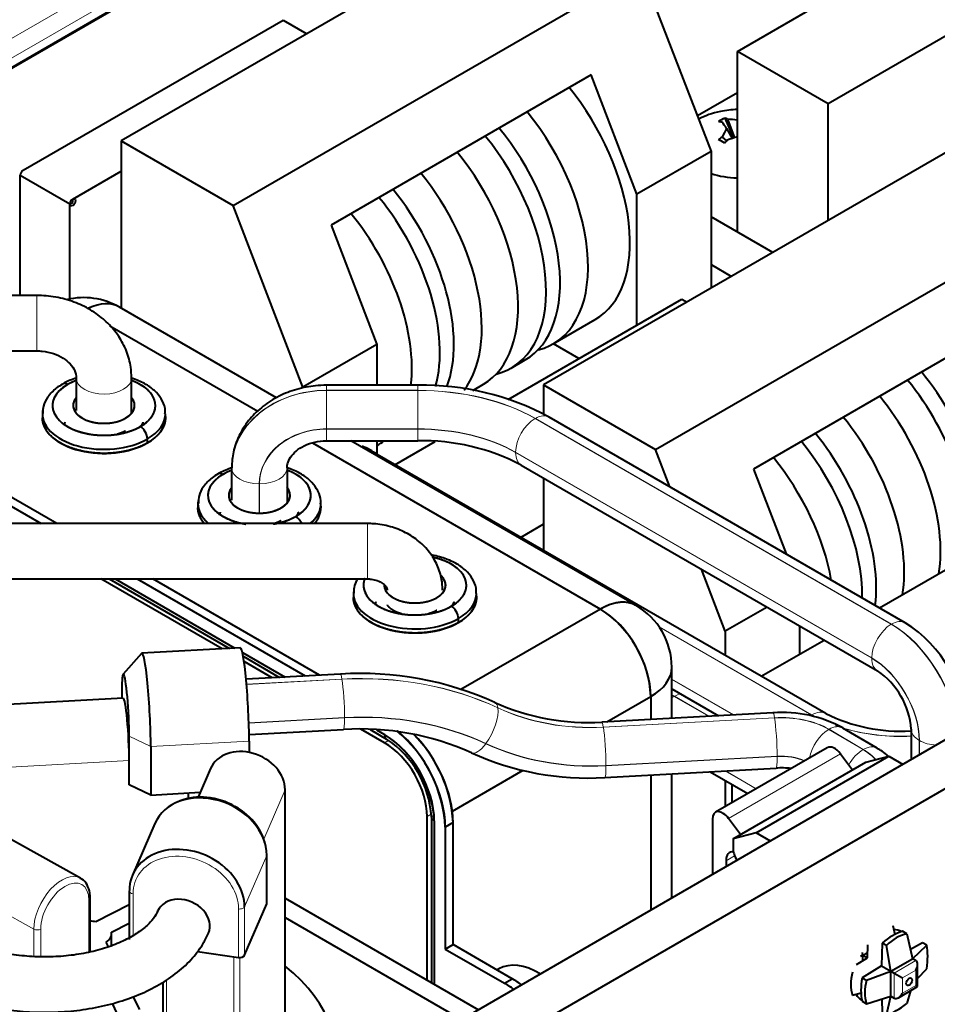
# Model space of a CAD drawing. Header units: millimetres. Extents: x 1 to 594, y -2 to 419.
# Tile 20 of 34: x 390 to 422, y 167 to 202. Entities that reach past the tile are written whole.
import ezdxf

# ---------------------------------------------------------------- set-up
doc = ezdxf.new("R2010")
doc.units = ezdxf.units.MM
for name, color, linetype in [('CABLAGGIO_2', 7, 'Continuous'), ('CB000604', 7, 'Continuous'), ('CN000588', 7, 'Continuous'), ('Default', 7, 'Continuous'), ('FS000018', 7, 'Continuous'), ('LITEMOD_INGOMBRO', 7, 'Continuous'), ('ME001043.02_REV.', 7, 'Continuous'), ('ME001044.02_REV.', 7, 'Continuous'), ('TO000152.00', 7, 'Continuous'), ('VI000057', 7, 'Continuous'), ('VI000358', 7, 'Continuous')]:
    doc.layers.add(name, color=color, linetype=linetype)

# ---------------------------------------------------------------- blocks, each defined once
blk = doc.blocks.new('SE1')
at = {"layer": 'CABLAGGIO_2', "color": 7, "linetype": 'Continuous', "lineweight": 13}
for p, q in [((411.669, 213.857), (380.476, 195.852)), ((380.476, 195.154), (411.669, 213.16))]:
    blk.add_line(p, q, dxfattribs=at)
at = {"layer": 'CABLAGGIO_2', "color": 7, "linetype": 'Continuous', "lineweight": 40}
blk.add_line((380.476, 194.825), (411.669, 212.83), dxfattribs=at)
at = {"layer": 'CB000604', "color": 7, "linetype": 'Continuous', "lineweight": 40}
for p, q in [((397.337, 179.332), (393.852, 179.142)), ((393.84, 179.135), (393.185, 178.4)), ((400.882, 178.406), (397.54, 178.224)), ((393.138, 177.811), (393.138, 177.544)), ((393.193, 177.547), (388.315, 177.281)), ((416.199, 177.037), (410.138, 176.707)), ((397.647, 176.261), (400.989, 176.444)), ((419.892, 175.78), (418.677, 176.496)), ((393.401, 175.345), (393.401, 176.202)), ((397.649, 176.028), (397.649, 175.633)), ((394.164, 175.838), (394.164, 174.123)), ((393.401, 174.487), (393.401, 175.345)), ((410.246, 174.744), (416.307, 175.075)), ((394.164, 174.123), (393.401, 174.487)), ((394.164, 174.123), (395.918, 174.219)), ((395.492, 174.195), (395.492, 174.003))]:
    blk.add_line(p, q, dxfattribs=at)
at = {"layer": 'CB000604', "color": 7, "linetype": 'Continuous', "lineweight": 13}
for p, q in [((400.935, 178.229), (397.556, 178.045)), ((397.557, 178.037), (400.936, 178.221)), ((400.935, 178.229), (400.936, 178.221)), ((406.459, 177.215), (406.46, 177.207)), ((401.028, 176.867), (397.637, 176.682)), ((397.637, 176.671), (401.028, 176.856)), ((416.252, 176.86), (410.191, 176.53)), ((410.193, 176.522), (416.254, 176.852)), ((410.191, 176.53), (410.193, 176.522)), ((418.173, 176.447), (419.388, 175.73)), ((419.398, 175.736), (418.183, 176.452)), ((394.164, 175.838), (393.401, 176.202)), ((397.649, 176.028), (394.164, 175.838)), ((393.401, 175.345), (388.523, 175.079)), ((416.345, 175.499), (410.284, 175.168)), ((410.284, 175.156), (416.345, 175.487)), ((416.345, 175.487), (416.345, 175.499))]:
    blk.add_line(p, q, dxfattribs=at)
at = {"layer": 'CB000604', "color": 7, "linetype": 'Continuous', "lineweight": 40}
for centre, radius, start, end in [((401.59, 166.915), 11.513, 65.5773, 93.5283), ((409.634, 184.67), 7.979, 245.6993, 273.6217), ((416.52, 172.565), 4.484, 61.2497, 94.1016), ((401.59, 166.905), 9.557, 65.6969, 93.6031), ((409.638, 184.682), 9.956, 245.5909, 273.5008), ((416.511, 172.512), 2.571, 82.7591, 94.5633)]:
    blk.add_arc(centre, radius, start, end, dxfattribs=at)
for centre, major_axis, end_param in [((393.967, 177.045), (0.114, -2.097), 3.218705), ((397.451, 177.235), (0.114, -2.097), 3.141593), ((393.27, 177.007), (0.076, -1.398), 4.094813), ((393.27, 176.149), (0.076, -1.398), 3.141593)]:
    blk.add_ellipse(centre, major_axis=major_axis, ratio=0.076809, start_param=0.95322, end_param=end_param, dxfattribs=at)
at = {"layer": 'CB000604', "color": 7, "linetype": 'Continuous', "lineweight": 13}
for centre, major_axis, ratio, start_param, end_param in [((400.935, 177.435), (0.053, -0.972), 0.076809, 2.524016, 3.1419), ((400.935, 169.77), (10.224, 1.673), 0.812876, 0.873333, 1.438536), ((400.936, 169.762), (10.224, 1.673), 0.812876, 0.873333, 1.438536), ((400.936, 177.427), (0.053, -0.972), 0.076809, 0.95322, 2.524016), ((405.941, 176.508), (-0.411, -0.882), 0.374085, 1.068576, 2.639372), ((405.94, 176.516), (-0.411, -0.882), 0.374085, 2.639372, 3.141215), ((410.191, 182.245), (-6.908, -1.131), 0.812876, 0.873333, 1.438536), ((410.193, 182.237), (-6.908, -1.131), 0.812876, 0.873333, 1.438536), ((400.936, 177.415), (-0.053, 0.972), 0.076809, 3.140449, 4.094813), ((401.028, 169.203), (9.264, 1.516), 0.812876, 0.873333, 1.438536), ((401.028, 169.203), (9.25, 1.514), 0.812876, 0.873333, 1.438536), ((416.252, 176.066), (0.053, -0.972), 0.076809, 2.524016, 3.141593), ((416.477, 175.488), (2.387, 0), 0.57735, 0.774889, 1.665007), ((416.477, 175.488), (-2.373, 0), 0.57735, 3.916482, 4.806599), ((416.254, 176.058), (0.053, -0.972), 0.076809, 0.95322, 2.524016), ((410.191, 175.735), (0.053, -0.972), 0.076809, 2.524016, 3.140526), ((410.193, 175.727), (0.053, -0.972), 0.076809, 0.95322, 2.524016), ((418.173, 175.652), (-0.494, -0.838), 0.583386, 3.932301, 5.292484), ((418.183, 175.658), (-0.494, -0.838), 0.583386, 3.141593, 3.932301), ((405.934, 176.498), (0.411, 0.882), 0.374085, 3.142779, 4.210168), ((410.284, 181.678), (-7.882, -1.29), 0.812876, 0.873333, 1.438536), ((410.284, 181.678), (-7.868, -1.288), 0.812876, 0.873333, 1.438536), ((419.388, 174.936), (-0.494, -0.838), 0.583386, 3.932301, 4.751247), ((417.692, 174.772), (-2.373, 0), 0.57735, 3.596905, 3.916482), ((419.398, 174.941), (-0.494, -0.838), 0.583386, 3.141832, 3.932301), ((417.692, 174.772), (-2.387, 0), 0.57735, 3.596732, 3.916482), ((416.254, 176.046), (-0.053, 0.972), 0.076809, 3.141593, 4.094813), ((416.477, 174.694), (1.4, 0), 0.57735, 0.920434, 1.665007), ((416.477, 174.682), (-1.4, 0), 0.57735, 4.072126, 4.806599), ((410.193, 175.716), (-0.053, 0.972), 0.076809, 3.141728, 4.094813)]:
    blk.add_ellipse(centre, major_axis=major_axis, ratio=ratio, start_param=start_param, end_param=end_param, dxfattribs=at)
at = {"layer": 'CB000604', "color": 7, "linetype": 'Continuous', "lineweight": 40}
blk.add_open_spline([(420.287, 175.502), (420.215, 175.562), (420.087, 175.659), (419.956, 175.741), (419.892, 175.78)], degree=3, knots=[0.7903507, 0.7903507, 0.7903507, 0.7903507, 0.9131501, 1, 1, 1, 1], dxfattribs=at)
at = {"layer": 'CN000588', "color": 7, "linetype": 'Continuous', "lineweight": 40}
for p, q in [((393.406, 170.234), (392.218, 169.638)), ((392.769, 169.272), (393.406, 169.591)), ((392.777, 168.788), (392.777, 169.21)), ((392.67, 168.755), (392.588, 168.919)), ((393.776, 166.527), (393.546, 166.99)), ((392.795, 166.744), (392.969, 166.394))]:
    blk.add_line(p, q, dxfattribs=at)
for centre, major_axis, start_param, end_param in [((392.007, 169.21), (0.77, 0), 1.292516, 1.552698), ((392.007, 169.21), (-0.77, 0), 2.42698, 3.280246), ((390.819, 164.752), (-9.94, 0), 2.920515, 3.758045)]:
    blk.add_ellipse(centre, major_axis=major_axis, ratio=0.57735, start_param=start_param, end_param=end_param, dxfattribs=at)
at = {"layer": 'FS000018', "color": 7, "linetype": 'Continuous', "lineweight": 40}
for p, q in [((418.122, 175.797), (414.162, 173.511)), ((415.602, 172.785), (420.305, 175.5)), ((418.589, 175.582), (419.014, 175.012)), ((419.488, 175.286), (420.305, 175.5)), ((420.305, 175.5), (420.809, 175.209)), ((414.786, 172.571), (419.488, 175.286)), ((414.053, 173.271), (414.053, 171.309)), ((415.054, 172.726), (414.629, 173.296)), ((415.602, 172.785), (414.786, 172.571)), ((414.786, 172.571), (414.786, 172.257)), ((416.106, 172.494), (415.602, 172.785)), ((414.538, 171.799), (414.538, 171.589)), ((420.441, 169.5), (420.514, 169.188)), ((420.936, 169.214), (420.788, 169.299)), ((420.936, 169.214), (421.144, 168.329)), ((419.55, 168.363), (419.563, 168.82)), ((420.069, 168.884), (420.045, 168.077)), ((420.216, 168.799), (420.069, 168.884)), ((420.376, 167.886), (420.216, 168.799)), ((421.499, 168.889), (421.067, 168.657)), ((421.144, 168.329), (421.646, 168.804)), ((421.646, 168.804), (421.499, 168.889)), ((419.161, 168.122), (419.55, 168.363)), ((419.297, 168.424), (419.386, 168.457)), ((419.332, 168.488), (419.386, 168.457)), ((419.386, 168.457), (419.37, 168.551)), ((419.386, 168.457), (419.555, 168.555)), ((419.386, 168.457), (419.55, 168.363)), ((419.386, 168.262), (419.386, 168.457)), ((420.045, 168.077), (419.358, 167.653)), ((420.045, 168.077), (420.376, 167.886)), ((420.376, 167.886), (421.144, 168.329)), ((421.257, 168.263), (421.144, 168.329)), ((421.319, 167.341), (421.319, 168.127)), ((419.358, 167.653), (419.506, 167.568)), ((419.506, 167.568), (420.376, 167.886)), ((420.376, 167.886), (420.49, 167.82)), ((420.376, 167), (420.376, 167.886)), ((420.49, 167.82), (420.787, 167.648)), ((421.319, 167.628), (421.646, 167.973)), ((420.639, 166.949), (421.319, 167.341)), ((421.257, 167.377), (421.319, 167.341)), ((419.317, 167.115), (419.011, 167.023)), ((419.506, 166.737), (420.376, 167)), ((420.216, 166.327), (420.376, 167)), ((420.376, 167), (420.49, 166.934)), ((421.071, 167.198), (420.936, 166.742)), ((419.358, 166.822), (419.506, 166.737)), ((420.054, 166.902), (420.069, 166.412))]:
    blk.add_line(p, q, dxfattribs=at)
at = {"layer": 'FS000018', "color": 7, "linetype": 'Continuous', "lineweight": 13}
for p, q in [((418.589, 175.582), (414.629, 173.296)), ((414.538, 171.799), (414.842, 171.975)), ((421.257, 168.263), (420.49, 167.82)), ((420.49, 167.82), (420.49, 166.934)), ((420.787, 167.648), (421.257, 167.92)), ((420.787, 167.648), (420.787, 167.105)), ((421.257, 167.377), (421.257, 167.92)), ((420.787, 167.105), (421.257, 167.377))]:
    blk.add_line(p, q, dxfattribs=at)
at = {"layer": 'FS000018', "color": 7, "linetype": 'Continuous', "lineweight": 40}
for centre, major_axis, ratio, start_param, end_param in [((418.384, 175.343), (0.262, -0.455), 0.57735, 1.771755, 3.141593), ((414.424, 173.056), (0.263, -0.455), 0.57735, 1.771755, 3.926991), ((415.231, 171.999), (-0.315, 0.546), 0.57735, 0.784392, 1.5852), ((414.984, 171.542), (0.315, -0.546), 0.57735, 2.780115, 3.926991), ((420.428, 167.397), (1.069, 1.851), 0.57735, 0.545122, 1.025674), ((420.969, 167.084), (0.472, 2.137), 0.697902, 0.327863, 0.808415), ((420.572, 167.314), (0.72, 2.045), 0.410754, 5.180769, 5.661321), ((421.109, 168.006), (-0.148, -0.257), 0.57735, 1.570796, 3.141593), ((420.872, 168.059), (-1.615, -1.477), 0.697902, 5.47477, 5.955323), ((420.826, 168.085), (-1.069, -1.851), 0.57735, 5.257511, 5.738063), ((421.367, 167.773), (-1.615, -1.477), 0.697902, 5.47477, 5.955323), ((420.639, 167.191), (-0.148, -0.257), 0.57735, 0, 1.570796), ((420.969, 168.002), (-1.411, -1.646), 0.410754, 0.621864, 1.102416)]:
    blk.add_ellipse(centre, major_axis=major_axis, ratio=ratio, start_param=start_param, end_param=end_param, dxfattribs=at)
blk.add_ellipse((421.022, 167.513), major_axis=(-0.076, -0.131), ratio=0.57735, dxfattribs=at)
at = {"layer": 'LITEMOD_INGOMBRO', "color": 7, "linetype": 'Continuous', "lineweight": 40}
for p, q in [((407.573, 205.621), (393.118, 197.278)), ((414.939, 200.448), (421.275, 204.106)), ((397.078, 194.991), (411.533, 203.335)), ((411.533, 203.335), (414.007, 196.905)), ((389.643, 196.237), (398.859, 201.556)), ((398.859, 201.556), (399.695, 201.074)), ((398.859, 201.556), (399.695, 201.074)), ((422.753, 201.244), (418.156, 198.59)), ((418.156, 198.59), (414.939, 200.448)), ((414.939, 194.048), (414.939, 200.448)), ((409.757, 199.616), (400.55, 194.301)), ((411.383, 195.39), (409.757, 199.616)), ((414.939, 198.978), (413.524, 198.161)), ((418.156, 194.456), (418.156, 198.59)), ((393.118, 197.278), (397.078, 194.991)), ((393.118, 197.278), (393.118, 191.357)), ((422.533, 196.982), (408.077, 188.639)), ((414.007, 196.905), (411.383, 195.39)), ((414.007, 196.905), (414.007, 192.062)), ((389.54, 196.063), (391.302, 195.046)), ((389.54, 191.806), (389.54, 196.063)), ((389.54, 196.063), (389.54, 196.063)), ((391.401, 195.217), (393.118, 196.209)), ((391.401, 195.217), (391.401, 195.217)), ((391.401, 195.103), (391.401, 195.217)), ((411.383, 190.762), (411.383, 195.39)), ((391.302, 195.046), (391.401, 195.103)), ((391.302, 191.681), (391.302, 195.046)), ((399.552, 188.561), (397.078, 194.991)), ((412.037, 186.352), (426.492, 194.696)), ((416.193, 193.324), (414.007, 194.586)), ((400.55, 194.301), (402.176, 190.076)), ((414.007, 192.9), (414.733, 192.481)), ((406.825, 188.13), (412.973, 191.679)), ((412.973, 191.679), (413.158, 191.572)), ((408.419, 190.095), (409.904, 190.952)), ((424.717, 190.977), (415.509, 185.662)), ((402.176, 190.076), (399.552, 188.561)), ((402.176, 190.076), (402.176, 188.63)), ((409.329, 189.576), (408.424, 190.098)), ((406.933, 189.238), (407.429, 189.523)), ((405.565, 188.448), (405.943, 188.666)), ((408.077, 188.639), (412.037, 186.352)), ((408.077, 188.639), (408.077, 187.607)), ((402.176, 186.664), (402.176, 186.184)), ((402.176, 186.491), (402.181, 186.494)), ((402.814, 185.816), (404.237, 186.637)), ((412.543, 185.037), (412.037, 186.352)), ((415.509, 185.662), (416.665, 182.657)), ((408.077, 185.345), (408.077, 182.777)), ((419.976, 180.746), (427.621, 185.159)), ((408.077, 183.71), (407.269, 183.244)), ((414.511, 179.922), (413.666, 182.119)), ((415.991, 180.776), (414.511, 179.922)), ((414.511, 179.922), (414.511, 179.062)), ((417.135, 180.116), (417.135, 179.106)), ((415.785, 178.327), (418.01, 179.611)), ((414.511, 174.639), (414.511, 173.713)), ((414.75, 173.851), (414.75, 174.501))]:
    blk.add_line(p, q, dxfattribs=at)
for centre, major_axis, ratio, start_param, end_param in [((406.929, 196.105), (-2.974, 5.153), 0.577277, 3.141593, 4.989329), ((405.444, 195.248), (-2.974, 5.153), 0.577277, 2.974405, 4.989329), ((404.454, 194.676), (-2.974, 5.153), 0.577277, 3.141593, 4.994326), ((403.959, 194.391), (-2.974, 5.153), 0.577277, 2.974405, 4.989329), ((402.969, 193.819), (-2.974, 5.153), 0.577277, 3.141593, 4.989329), ((389.639, 196.121), (0.07, 0.121), 0.577424, 0.750909, 2.357059), ((401.682, 193.076), (-2.974, 5.153), 0.577277, 3.374623, 4.989329), ((400.692, 192.505), (-2.974, 5.153), 0.577277, 3.581123, 4.989329), ((400.197, 192.219), (-2.974, 5.153), 0.577277, 3.656349, 4.989329), ((399.207, 191.648), (-2.974, 5.153), 0.577277, 3.801654, 4.989329), ((419.413, 186.038), (-2.974, 5.153), 0.577277, 3.75521, 4.989329), ((418.918, 185.752), (-2.974, 5.153), 0.577277, 3.75521, 4.989329), ((417.928, 185.18), (-2.974, 5.153), 0.577277, 3.75521, 4.991941), ((416.641, 184.437), (-2.974, 5.153), 0.577277, 3.75521, 4.989329), ((415.651, 183.866), (-2.974, 5.153), 0.577277, 3.798493, 4.989329), ((399.207, 191.648), (-2.974, 5.153), 0.577277, 3.141593, 3.229077), ((415.156, 183.58), (-2.974, 5.153), 0.577277, 3.916495, 4.989329), ((414.166, 183.009), (-2.974, 5.153), 0.577277, 4.153722, 4.989329)]:
    blk.add_ellipse(centre, major_axis=major_axis, ratio=ratio, start_param=start_param, end_param=end_param, dxfattribs=at)
blk.add_ellipse((391.401, 195.103), major_axis=(0.07, 0.121), ratio=0.577424, dxfattribs=at)
at = {"layer": 'ME001043.02_REV.', "color": 7, "linetype": 'Continuous', "lineweight": 40}
for p, q in [((571.557, 262.244), (372.629, 147.392)), ((573.042, 261.386), (374.114, 146.535)), ((406.484, 209.8), (386.536, 198.283))]:
    blk.add_line(p, q, dxfattribs=at)
for start_param, end_param in [(3.11814, 3.465797), (5.958981, 6.283185), (0, 0.023452)]:
    blk.add_ellipse((420.032, 168.084), major_axis=(-0.7, -1.212), ratio=0.57735, start_param=start_param, end_param=end_param, dxfattribs=at)
at = {"layer": 'ME001044.02_REV.', "color": 7, "linetype": 'Continuous', "lineweight": 40}
for p, q in [((398.929, 170.472), (405.766, 166.524)), ((398.929, 169.786), (405.172, 166.181))]:
    blk.add_line(p, q, dxfattribs=at)
at = {"layer": 'TO000152.00', "color": 7, "linetype": 'Continuous', "lineweight": 40}
for p, q in [((390.126, 191.806), (387.933, 191.806)), ((398.618, 188.182), (393.058, 191.392)), ((392.718, 190.734), (397.962, 187.707)), ((392.718, 190.734), (397.962, 187.707)), ((387.933, 189.846), (390.126, 189.846)), ((391.526, 188.883), (391.526, 187.737)), ((393.486, 187.647), (393.486, 188.883)), ((403.621, 188.63), (400.393, 188.63)), ((390.328, 187.619), (390.328, 187.474)), ((394.684, 187.474), (394.684, 187.619)), ((384.152, 187.275), (390.286, 183.733)), ((384.152, 187.275), (390.286, 183.733)), ((390.84, 183.733), (384.429, 187.434)), ((390.84, 183.733), (384.429, 187.434)), ((420.884, 180.221), (408.27, 187.504)), ((394.047, 186.585), (394.047, 186.73)), ((394.047, 186.585), (394.047, 186.73)), ((399.888, 186.595), (410.089, 180.706)), ((399.888, 186.595), (410.089, 180.706)), ((400.393, 186.664), (403.621, 186.664)), ((411.351, 180.831), (401.247, 186.664)), ((418.067, 177.009), (402.184, 186.18)), ((407.287, 185.801), (419.901, 178.519)), ((397.033, 185.7), (397.033, 185.708)), ((397.033, 184.558), (397.033, 185.7)), ((398.993, 185.7), (398.993, 184.467)), ((395.835, 184.44), (395.835, 184.295)), ((400.191, 184.295), (400.191, 184.44)), ((401.84, 183.733), (384.222, 183.733)), ((384.222, 181.773), (401.84, 181.773)), ((396.689, 179.296), (392.399, 181.773)), ((392.693, 181.773), (396.958, 179.311)), ((392.902, 181.773), (397.148, 179.321)), ((392.902, 181.773), (397.148, 179.321)), ((393.681, 181.773), (399.631, 178.338)), ((393.681, 181.773), (399.631, 178.338)), ((400.136, 178.366), (394.234, 181.773)), ((400.136, 178.366), (394.234, 181.773)), ((401.342, 181.261), (401.342, 181.116)), ((405.698, 181.116), (405.698, 181.261)), ((410.089, 180.706), (405.15, 177.854)), ((410.089, 180.706), (405.15, 177.854)), ((405.06, 180.227), (405.06, 180.372)), ((405.06, 180.227), (405.06, 180.372)), ((397.408, 179.171), (398.919, 178.299)), ((397.408, 179.171), (398.919, 178.299)), ((397.436, 179.035), (398.728, 178.289)), ((398.459, 178.274), (397.467, 178.847)), ((412.614, 176.842), (412.614, 178.644)), ((412.614, 177.888), (414.269, 176.932)), ((410.321, 176.717), (411.874, 177.613)), ((410.321, 176.717), (411.874, 177.613)), ((411.874, 177.613), (411.874, 176.801)), ((411.874, 177.613), (411.874, 176.801)), ((402.445, 175.973), (401.61, 176.455)), ((401.931, 176.44), (402.518, 176.101)), ((402.158, 176.429), (402.445, 176.263)), ((402.158, 176.429), (402.445, 176.263)), ((421.092, 176.455), (421.092, 175.373)), ((396.28, 175.059), (395.843, 174.046)), ((404.845, 173.555), (407.351, 175.002)), ((404.845, 173.555), (407.351, 175.002)), ((411.874, 174.833), (411.874, 170.051)), ((411.874, 174.833), (411.874, 170.051)), ((412.614, 170.478), (412.614, 174.873)), ((413.977, 174.948), (415.314, 174.176)), ((398.929, 165.073), (398.929, 174.332)), ((403.954, 167.571), (403.954, 173.36)), ((404.101, 173.36), (404.101, 167.486)), ((391.677, 171.18), (388.278, 173.075)), ((394.308, 173.114), (393.521, 171.292)), ((404.205, 173.215), (404.205, 167.426)), ((404.205, 173.215), (404.205, 167.426)), ((404.871, 173.149), (404.595, 172.99)), ((404.871, 173.149), (404.595, 172.99)), ((404.595, 172.99), (404.595, 168.671)), ((404.595, 172.99), (404.595, 168.671)), ((404.871, 168.83), (404.871, 173.149)), ((404.871, 168.83), (404.871, 173.149)), ((398.279, 170.298), (398.279, 172.012)), ((392.021, 168.573), (392.021, 170.465)), ((393.406, 170.728), (393.406, 169.013)), ((397.486, 168.451), (398.273, 170.273)), ((404.595, 168.671), (404.871, 168.83)), ((404.595, 168.671), (404.871, 168.83)), ((406.965, 167.622), (404.871, 168.83)), ((406.965, 167.622), (404.871, 168.83)), ((395.815, 168.588), (397.274, 168.378)), ((404.595, 168.671), (406.688, 167.462)), ((404.595, 168.671), (406.688, 167.462)), ((394.593, 167.5), (394.593, 162.213)), ((406.688, 167.462), (406.965, 167.622)), ((406.688, 167.462), (406.965, 167.622))]:
    blk.add_line(p, q, dxfattribs=at)
at = {"layer": 'TO000152.00', "color": 7, "linetype": 'Continuous', "lineweight": 13}
for p, q in [((390.126, 191.806), (390.126, 189.846)), ((400.393, 188.63), (400.393, 188.451)), ((403.621, 188.63), (403.621, 188.451)), ((400.393, 188.451), (400.393, 188.443)), ((403.621, 188.451), (400.393, 188.451)), ((400.393, 188.443), (403.621, 188.443)), ((400.393, 188.443), (400.393, 187.087)), ((403.621, 188.443), (403.621, 187.087)), ((407.774, 187.45), (420.387, 180.167)), ((420.397, 180.173), (407.784, 187.456)), ((403.621, 187.087), (400.393, 187.087)), ((400.393, 187.075), (403.621, 187.075)), ((400.393, 186.664), (400.393, 187.075)), ((403.621, 187.075), (403.621, 187.087)), ((403.621, 186.664), (403.621, 187.075)), ((407.086, 186.247), (407.086, 186.258)), ((419.699, 178.976), (407.086, 186.258)), ((407.086, 186.247), (419.699, 178.964)), ((398.006, 185.138), (398.006, 184.103)), ((398.02, 184.103), (398.02, 185.138)), ((401.84, 183.733), (401.84, 181.773)), ((417.58, 176.961), (412.157, 180.092)), ((412.17, 180.073), (417.57, 176.955)), ((420.387, 180.167), (420.397, 180.173)), ((414.808, 176.961), (412.614, 178.228)), ((412.614, 178.217), (414.79, 176.961)), ((412.71, 177.62), (412.7, 177.614)), ((412.7, 177.614), (413.915, 176.913)), ((413.933, 176.914), (412.71, 177.62)), ((402.445, 175.973), (402.588, 176.056)), ((421.377, 176.058), (421.377, 175.537)), ((421.387, 175.543), (421.387, 176.052)), ((414.498, 174.976), (415.599, 174.341)), ((415.609, 174.346), (414.516, 174.977)), ((398.924, 174.308), (398.169, 172.559)), ((398.924, 165.049), (398.924, 174.308)), ((404.099, 173.444), (403.954, 173.36)), ((398.273, 171.988), (397.486, 170.166)), ((398.273, 170.273), (398.273, 171.988)), ((390.022, 169.375), (386.623, 171.27)), ((393.539, 170.63), (393.539, 169.153)), ((391.972, 168.563), (391.972, 170.395)), ((397.274, 168.378), (397.274, 170.092)), ((397.486, 170.166), (397.486, 168.451)), ((390.022, 168.404), (390.022, 169.375)), ((390.27, 169.378), (390.27, 168.401)), ((397.103, 162.033), (397.103, 168.402)), ((397.315, 168.375), (397.315, 161.91)), ((394.726, 167.59), (394.726, 162.29))]:
    blk.add_line(p, q, dxfattribs=at)
at = {"layer": 'TO000152.00', "color": 7, "linetype": 'Continuous', "lineweight": 40}
for centre, radius, start, end in [((391.796, 189.205), 2.525, 60, 103.7704), ((403.785, 179.146), 9.485, 61.7817, 90.9928), ((400.401, 183.608), 3.129, 55.2764, 66.348), ((403.782, 179.127), 7.538, 62.2911, 91.2245), ((407.953, 177.411), 3.927, 2.958, 57.042), ((410.089, 178.644), 2.525, 0, 60), ((418.377, 176.263), 4.685, 2.3487, 57.6513), ((418.357, 176.252), 2.743, 4.2549, 55.7451), ((420.743, 182.409), 6.027, 243.6347, 273.13), ((399.861, 172.739), 4.74, 3.0283, 50.4116), ((400.352, 173.023), 3.858, 2.8537, 57.1463), ((400.579, 173.154), 3.528, 3.3483, 56.6517), ((400.138, 172.899), 4.74, 3.0283, 45.4342)]:
    blk.add_arc(centre, radius, start, end, dxfattribs=at)
for centre, major_axis, ratio, start_param, end_param in [((391.796, 189.205), (-1.262, -2.187), 0.57735, 3.141593, 3.834716), ((391.796, 189.205), (-1.262, -2.187), 0.57735, 3.141593, 3.834716), ((392.506, 187.91), (1.822, 0), 0.57735, 2.356194, 5.497787), ((391.218, 188.363), (0.178, -0.308), 0.57735, 2.356194, 3.141789), ((391.218, 188.363), (0.178, -0.308), 0.57735, 2.356194, 3.138271), ((392.506, 187.91), (-1.822, 0), 0.57735, -1.003047, -0.785398), ((392.506, 188.883), (0.98, 0), 0.57735, 3.141593, 3.16511), ((392.506, 187.91), (-1.822, 0), 0.57735, 2.356194, 4.144636), ((392.506, 187.91), (1.089, 0), 0.57735, 2.690302, 5.497787), ((392.506, 187.91), (-1.089, 0), 0.57735, 2.356194, 3.592871), ((392.506, 187.619), (2.178, 0), 0.57735, 3.051852, 5.497787), ((392.506, 187.619), (2.178, 0), 0.57735, 3.051852, 5.497787), ((392.506, 187.619), (-2.178, 0), 0.57735, 2.356194, 3.141593), ((392.506, 187.619), (-2.178, 0), 0.57735, 2.356194, 3.13798), ((392.506, 187.474), (2.178, 0), 0.57735, 3.118176, 5.497787), ((393.795, 186.875), (0.178, -0.308), 0.57735, 0.785398, 2.356194), ((393.795, 186.875), (0.178, -0.308), 0.57735, 0.785398, 2.356194), ((392.506, 187.474), (-2.178, 0), 0.57735, 2.356194, 3.141593), ((398.013, 184.731), (1.822, 0), 0.57735, 2.356194, 4.388557), ((396.724, 185.184), (0.178, -0.308), 0.57735, 2.356194, 3.138271), ((396.724, 185.184), (0.178, -0.308), 0.57735, 2.356194, 3.141789), ((398.013, 184.731), (-1.822, 0), 0.57735, -1.003049, -0.785398), ((398.013, 184.731), (-1.822, 0), 0.57735, 2.356194, 4.144634), ((398.013, 184.731), (1.089, 0), 0.57735, 2.690296, 5.497787), ((398.013, 184.731), (-1.089, 0), 0.57735, 2.356194, 3.592865), ((398.013, 184.44), (2.178, 0), 0.57735, 3.051852, 3.73882), ((398.013, 184.44), (2.178, 0), 0.57735, 3.051852, 3.73882), ((398.013, 184.44), (-2.178, 0), 0.57735, 2.544365, 3.141593), ((398.013, 184.44), (-2.178, 0), 0.57735, 2.544365, 3.13798), ((398.013, 184.295), (2.178, 0), 0.57735, 3.118176, 3.604896), ((398.013, 184.295), (-2.178, 0), 0.57735, 2.678289, 3.141593), ((398.013, 184.731), (1.822, 0), 0.57735, 5.036221, 5.497787), ((399.302, 183.696), (0.178, -0.308), 0.57735, 1.362828, 2.356194), ((399.302, 183.696), (0.178, -0.308), 0.57735, 1.362828, 2.356194), ((403.52, 181.551), (-1.822, 0), 0.57735, 2.356194, 4.364764), ((403.52, 181.551), (1.822, 0), 0.57735, 2.929213, 5.497787), ((403.52, 181.551), (-1.089, 0), 0.57735, 2.356194, 3.697294), ((403.52, 181.261), (2.178, 0), 0.57735, 3.051852, 5.497787), ((403.52, 181.261), (2.178, 0), 0.57735, 3.051852, 5.497787), ((403.52, 181.551), (1.089, 0), 0.57735, 3.141593, 5.497787), ((403.52, 181.261), (-2.178, 0), 0.57735, 2.356194, 3.141593), ((403.52, 181.261), (-2.178, 0), 0.57735, 2.356194, 3.13798), ((403.52, 181.116), (2.178, 0), 0.57735, 3.118176, 5.497787), ((403.52, 181.116), (-2.178, 0), 0.57735, 2.356194, 3.141593), ((410.089, 178.644), (-1.262, -2.187), 0.57735, 3.141593, 3.926991), ((404.808, 180.517), (0.178, -0.308), 0.57735, 0.785398, 2.356194), ((404.808, 180.517), (0.178, -0.308), 0.57735, 0.785398, 2.356194), ((410.089, 178.644), (-1.262, 2.187), 0.57735, 3.926991, 5.497787), ((410.089, 178.644), (-2.525, 0), 0.57735, 2.356194, 3.141593), ((410.089, 178.644), (-2.525, 0), 0.57735, 2.356194, 3.141593), ((402.445, 174.231), (1.52, -2.633), 0.57735, 0.785398, 2.143615), ((402.445, 174.231), (-1.245, 2.156), 0.57735, 3.926991, 5.497787), ((402.696, 176.408), (0.178, 0.308), 0.57735, 2.356194, 3.137465), ((402.696, 176.408), (0.178, 0.308), 0.57735, 2.356194, 3.141593), ((402.721, 174.391), (1.52, -2.633), 0.57735, 0.785398, 1.993529), ((397.566, 174.504), (1.285, -0.555), 0.792243, 0.329646, 3.141593), ((402.445, 174.231), (1.067, -1.848), 0.57735, 0.785398, 2.356194), ((398.754, 174.332), (-0.175, 0), 0.57735, 2.897247, 3.141593), ((396.236, 172.281), (1.928, -0.833), 0.792243, 0.329646, 3.141593), ((396.266, 172.35), (1.881, -0.812), 0.792243, 0.548314, 2.593279), ((404.456, 173.36), (0.356, 0), 0.57735, 3.141593, 3.926991), ((404.456, 173.36), (0.356, 0), 0.57735, 3.148506, 3.926991), ((395.449, 170.459), (1.928, -0.833), 0.792243, 0.329646, 3.471239), ((398.104, 172.012), (-0.175, 0), 0.57735, 2.897247, 3.141593), ((393.581, 170.728), (0.175, 0), 0.57735, 2.897247, 3.141593), ((395.309, 169.621), (-0.9, 0.389), 0.792243, 3.140961, 6.282656), ((398.104, 170.298), (-0.175, 0), 0.57735, 2.897247, 3.141593), ((397.317, 168.476), (0.175, 0), 0.57735, 4.468043, 6.038839), ((406.688, 164.849), (-1.6, 2.772), 0.57735, -0.930635, -0.785398), ((406.965, 165.009), (-1.6, 2.772), 0.57735, -0.930635, -0.785398)]:
    blk.add_ellipse(centre, major_axis=major_axis, ratio=ratio, start_param=start_param, end_param=end_param, dxfattribs=at)
at = {"layer": 'TO000152.00', "color": 7, "linetype": 'Continuous', "lineweight": 13}
for centre, major_axis, ratio, start_param, end_param in [((392.506, 188.883), (0.98, 0), 0.57735, 3.16511, 6.283185), ((392.506, 188.883), (0.98, 0), 0.57735, 0, 0.000763), ((400.393, 185.708), (3.36, 0), 0.816497, 1.570796, 3.141593), ((400.393, 185.7), (-3.36, 0), 0.816497, 4.712389, 6.283185), ((403.621, 185.052), (5.887, 0), 0.57735, 0.785398, 1.570796), ((403.621, 185.052), (-5.873, 0), 0.57735, 3.926991, 4.712389), ((407.784, 186.661), (-0.487, -0.843), 0.57735, 3.141593, 3.926991), ((407.774, 186.656), (0.486, 0.843), 0.57735, 0.785398, 2.356194), ((400.393, 185.138), (2.387, 0), 0.816497, 1.570796, 3.141593), ((400.393, 185.138), (-2.373, 0), 0.816497, 4.712389, 6.283185), ((403.621, 184.258), (4.9, 0), 0.57735, 0.785398, 1.570796), ((403.621, 184.246), (4.9, 0), 0.57735, 0.785398, 1.570796), ((401.697, 185.337), (-0.487, -0.843), 0.577353, 3.141593, 3.458527), ((407.774, 186.644), (0.486, 0.843), 0.57735, 2.356194, 3.141593), ((398.006, 185.7), (-0.973, 0), 0.57735, 0, 1.570796), ((398.02, 185.7), (0.973, 0), 0.57735, 4.712389, 6.283185), ((420.397, 179.379), (-0.486, -0.843), 0.57735, 3.14137, 3.926991), ((420.387, 179.373), (0.487, 0.843), 0.57735, 0.785398, 2.356194), ((420.387, 177.424), (-1.68, 2.91), 0.57735, 4.026223, 5.497787), ((420.397, 177.43), (1.68, -2.91), 0.57735, 0.88463, 2.356194), ((419.699, 177.027), (1.194, -2.067), 0.57735, 0.785398, 2.356194), ((419.699, 177.027), (-1.186, 2.055), 0.57735, 3.926991, 5.497787), ((420.387, 179.362), (0.487, 0.843), 0.57735, 2.356194, 3.141403), ((412.71, 173.162), (2.73, -4.729), 0.577347, -3.926988, -3.901915), ((412.7, 173.156), (2.73, -4.729), 0.577347, -3.926988, -3.90448), ((412.7, 176.82), (-0.487, -0.843), 0.577353, 3.926993, 4.053627), ((412.71, 176.825), (-0.487, -0.843), 0.577353, 3.602109, 3.926993), ((417.58, 176.167), (-0.487, -0.843), 0.577353, 3.146391, 3.926993), ((420.743, 178.787), (4.473, 0), 0.57735, 3.926986, 3.974048), ((420.743, 178.787), (4.473, 0), 0.57735, 4.164368, 4.790567), ((420.743, 178.787), (-4.487, 0), 0.57735, 1.099448, 1.64873), ((422.065, 176.455), (0.973, 0), 0.57735, 3.148983, 3.926991), ((422.075, 176.45), (0.973, 0), 0.57735, 3.926991, 4.622665), ((395.407, 170.361), (1.767, -0.763), 0.792243, 0.329646, 3.471239), ((390.995, 169.957), (-0.682, -1.223), 0.567186, 3.142665, 5.489211), ((391.121, 169.887), (-0.597, -1.07), 0.567186, 2.347619, 5.489211), ((391.846, 170.465), (-0.175, 0), 0.57735, 2.373648, 3.141936), ((393.581, 170.728), (0.175, 0), 0.57735, 3.141593, 4.468043), ((397.317, 170.19), (-0.175, 0), 0.57735, 1.32645, 2.897247), ((390.144, 169.448), (0.175, 0), 0.57735, 3.944444, 5.51524)]:
    blk.add_ellipse(centre, major_axis=major_axis, ratio=ratio, start_param=start_param, end_param=end_param, dxfattribs=at)
at = {"layer": 'TO000152.00', "color": 7, "linetype": 'Continuous', "lineweight": 40}
for points, degree, knots in [([(393.486, 188.883), (393.481, 189.026), (393.466, 189.328), (393.324, 189.846), (393.048, 190.37), (392.659, 190.838), (392.172, 191.23), (391.6, 191.533), (390.974, 191.733), (390.455, 191.801), (390.19, 191.806), (390.126, 191.806)], 3, [0, 0, 0, 0, 0.082199, 0.205471, 0.328653, 0.452853, 0.578806, 0.706639, 0.83603, 0.96654, 1, 1, 1, 1]), ([(390.126, 189.846), (390.198, 189.844), (390.39, 189.838), (390.733, 189.763), (391.076, 189.599), (391.33, 189.384), (391.497, 189.13), (391.518, 188.981), (391.526, 188.883)], 3, [0, 0, 0, 0, 0.079943, 0.251139, 0.422156, 0.593585, 0.769204, 1, 1, 1, 1]), ([(391.04, 188.671), (390.961, 188.623), (390.77, 188.501), (390.52, 188.244), (390.351, 187.92), (390.345, 187.725), (390.344, 187.626)], 3, [0, 0, 0, 0, 0.175324, 0.506495, 0.785753, 1, 1, 1, 1]), ([(391.218, 188.654), (390.963, 188.508), (390.823, 188.312), (390.684, 188.119), (390.684, 187.91), (390.684, 187.701), (390.823, 187.507), (390.961, 187.314), (391.218, 187.166), (391.474, 187.018), (391.809, 186.938), (392.143, 186.858), (392.506, 186.858), (392.868, 186.858), (393.204, 186.938), (393.542, 187.019), (393.795, 187.166)], 2, [0, 0, 0, 0.125, 0.125, 0.25, 0.25, 0.375, 0.375, 0.5, 0.5, 0.625, 0.625, 0.75, 0.75, 0.875, 0.875, 1, 1, 1]), ([(391.532, 188.884), (391.379, 188.836), (391.206, 188.765), (391.065, 188.685), (391.04, 188.671)], 3, [0.878916, 0.878916, 0.878916, 0.878916, 0.9817313, 1, 1, 1, 1]), ([(394.669, 187.613), (394.675, 187.653), (394.693, 187.799), (394.59, 188.076), (394.377, 188.381), (394.051, 188.643), (393.736, 188.797), (393.537, 188.866), (393.492, 188.88)], 3, [0, 0, 0, 0, 0.0298797, 0.1276303, 0.2248977, 0.3274203, 0.4356725, 0.4658473, 0.4658473, 0.4658473, 0.4658473]), ([(393.795, 187.166), (394.05, 187.312), (394.19, 187.507), (394.329, 187.7), (394.329, 187.91), (394.329, 188.119), (394.19, 188.312), (394.052, 188.506), (393.795, 188.654), (393.661, 188.731), (393.506, 188.79)], 2, [0, 0, 0, 0.125, 0.125, 0.25, 0.25, 0.375, 0.375, 0.5, 0.5, 0.56536, 0.56536, 0.56536]), ([(400.393, 188.63), (400.249, 188.626), (399.915, 188.615), (399.324, 188.5), (398.698, 188.257), (398.134, 187.903), (397.664, 187.454), (397.311, 186.927), (397.096, 186.369), (397.036, 185.94), (397.033, 185.739), (397.033, 185.708)], 3, [0, 0, 0, 0, 0.076201, 0.207913, 0.340311, 0.472953, 0.605183, 0.736037, 0.864641, 0.982219, 1, 1, 1, 1]), ([(391.519, 188.175), (391.509, 188.163), (391.5, 188.15), (391.417, 188.035), (391.417, 187.91), (391.417, 187.784), (391.5, 187.669), (391.583, 187.553), (391.736, 187.465), (391.89, 187.377), (392.09, 187.329), (392.29, 187.281), (392.506, 187.281), (392.723, 187.281), (392.923, 187.329), (393.126, 187.377), (393.276, 187.465)], 2, [0.1116924, 0.1116924, 0.1116924, 0.125, 0.125, 0.25, 0.25, 0.375, 0.375, 0.5, 0.5, 0.625, 0.625, 0.75, 0.75, 0.875, 0.875, 1, 1, 1]), ([(393.276, 187.465), (393.429, 187.552), (393.512, 187.669), (393.595, 187.785), (393.595, 187.91)], 2, [0, 0, 0, 0.125, 0.125, 0.25, 0.25, 0.25]), ([(394.683, 187.525), (394.684, 187.5), (394.684, 187.474), (394.685, 187.224), (394.519, 186.993), (394.437, 186.879), (394.317, 186.776), (394.198, 186.672), (394.047, 186.585)], 2, [0.7371747, 0.7371747, 0.7371747, 0.75, 0.75, 0.875, 0.875, 0.9375, 0.9375, 1, 1, 1]), ([(394.047, 186.585), (393.743, 186.409), (393.34, 186.313), (392.94, 186.217), (392.506, 186.217), (392.073, 186.217), (391.673, 186.313), (391.273, 186.408), (390.966, 186.585), (390.66, 186.762), (390.494, 186.993), (390.329, 187.224), (390.328, 187.474)], 2, [0, 0, 0, 0.125, 0.125, 0.25, 0.25, 0.375, 0.375, 0.5, 0.5, 0.625, 0.625, 0.7498873, 0.7498873, 0.7498873]), ([(398.993, 185.7), (398.994, 185.733), (399, 185.833), (399.061, 186.019), (399.235, 186.249), (399.509, 186.456), (399.861, 186.604), (400.184, 186.66), (400.348, 186.663), (400.393, 186.664)], 3, [0, 0, 0, 0, 0.07916, 0.271589, 0.44418, 0.609629, 0.785614, 0.949258, 1, 1, 1, 1]), ([(396.547, 185.492), (396.468, 185.444), (396.277, 185.322), (396.026, 185.064), (395.858, 184.741), (395.852, 184.546), (395.85, 184.447)], 3, [0, 0, 0, 0, 0.175324, 0.506495, 0.785753, 1, 1, 1, 1]), ([(396.724, 185.475), (396.47, 185.328), (396.329, 185.133), (396.191, 184.94), (396.191, 184.731), (396.191, 184.521), (396.329, 184.328), (396.468, 184.135), (396.724, 183.987), (396.98, 183.839), (397.316, 183.758), (397.421, 183.733), (397.529, 183.716)], 2, [0, 0, 0, 0.125, 0.125, 0.25, 0.25, 0.375, 0.375, 0.5, 0.5, 0.625, 0.625, 0.664314, 0.664314, 0.664314]), ([(397.051, 185.708), (396.893, 185.66), (396.716, 185.587), (396.571, 185.506), (396.547, 185.492)], 3, [0.8761917, 0.8761917, 0.8761917, 0.8761917, 0.9817313, 1, 1, 1, 1]), ([(400.176, 184.433), (400.181, 184.473), (400.2, 184.619), (400.097, 184.897), (399.884, 185.202), (399.558, 185.464), (399.243, 185.618), (399.043, 185.687), (398.999, 185.701)], 3, [0, 0, 0, 0, 0.0298797, 0.1276303, 0.2248977, 0.3274203, 0.4356725, 0.4658466, 0.4658466, 0.4658466, 0.4658466]), ([(399.302, 183.987), (399.557, 184.133), (399.697, 184.328), (399.835, 184.521), (399.836, 184.731), (399.836, 184.94), (399.697, 185.133), (399.558, 185.326), (399.302, 185.475), (399.168, 185.552), (399.012, 185.611)], 2, [0, 0, 0, 0.125, 0.125, 0.25, 0.25, 0.375, 0.375, 0.5, 0.5, 0.5653594, 0.5653594, 0.5653594]), ([(397.026, 184.996), (397.016, 184.984), (397.007, 184.971), (396.924, 184.855), (396.924, 184.731), (396.924, 184.605), (397.007, 184.49), (397.09, 184.374), (397.243, 184.286), (397.397, 184.197), (397.596, 184.15), (397.797, 184.102), (398.013, 184.102), (398.23, 184.102), (398.43, 184.15), (398.632, 184.198), (398.783, 184.286)], 2, [0.1116909, 0.1116909, 0.1116909, 0.125, 0.125, 0.25, 0.25, 0.375, 0.375, 0.5, 0.5, 0.625, 0.625, 0.75, 0.75, 0.875, 0.875, 1, 1, 1]), ([(398.783, 184.286), (398.936, 184.373), (399.019, 184.49), (399.102, 184.606), (399.102, 184.731)], 2, [0, 0, 0, 0.125, 0.125, 0.25, 0.25, 0.25]), ([(396.071, 183.726), (396.033, 183.769), (396.001, 183.814), (395.835, 184.044), (395.835, 184.295)], 2, [0.6007393, 0.6007393, 0.6007393, 0.625, 0.625, 0.7498873, 0.7498873, 0.7498873]), ([(398.497, 183.716), (398.605, 183.733), (398.71, 183.758), (399.048, 183.839), (399.302, 183.987)], 2, [0.8357412, 0.8357412, 0.8357412, 0.875, 0.875, 1, 1, 1]), ([(404.5, 181.381), (404.494, 181.52), (404.477, 181.8), (404.327, 182.271), (404.051, 182.727), (403.668, 183.12), (403.195, 183.429), (402.657, 183.641), (402.179, 183.725), (401.922, 183.732), (401.84, 183.733)], 3, [0, 0, 0, 0, 0.098879, 0.236713, 0.374211, 0.51312, 0.654552, 0.798679, 0.94503, 1, 1, 1, 1]), ([(405.683, 181.254), (405.688, 181.294), (405.707, 181.44), (405.604, 181.718), (405.39, 182.023), (405.065, 182.285), (404.644, 182.49), (404.299, 182.585), (404.11, 182.618), (404.095, 182.621)], 3, [0, 0, 0, 0, 0.0298797, 0.1276303, 0.2248977, 0.3274203, 0.4356725, 0.5459251, 0.5555145, 0.5555145, 0.5555145, 0.5555145]), ([(404.808, 180.807), (405.063, 180.953), (405.203, 181.149), (405.342, 181.342), (405.342, 181.551), (405.342, 181.76), (405.203, 181.954), (405.065, 182.147), (404.808, 182.295), (404.553, 182.443), (404.217, 182.523), (404.183, 182.531), (404.149, 182.539)], 2, [0, 0, 0, 0.125, 0.125, 0.25, 0.25, 0.375, 0.375, 0.5, 0.5, 0.625, 0.625, 0.6376124, 0.6376124, 0.6376124]), ([(401.485, 181.778), (401.438, 181.699), (401.363, 181.534), (401.358, 181.367), (401.357, 181.268)], 3, [0.5773117, 0.5773117, 0.5773117, 0.5773117, 0.7857535, 1, 1, 1, 1]), ([(401.74, 181.777), (401.697, 181.667), (401.697, 181.551), (401.697, 181.342), (401.836, 181.149), (401.975, 180.955), (402.231, 180.807), (402.487, 180.659), (402.822, 180.579), (403.157, 180.499), (403.52, 180.499), (403.882, 180.499), (404.217, 180.579), (404.555, 180.66), (404.808, 180.807)], 2, [0.18104, 0.18104, 0.18104, 0.25, 0.25, 0.375, 0.375, 0.5, 0.5, 0.625, 0.625, 0.75, 0.75, 0.875, 0.875, 1, 1, 1]), ([(401.84, 181.773), (401.887, 181.772), (402.001, 181.767), (402.199, 181.719), (402.378, 181.625), (402.494, 181.514), (402.535, 181.43), (402.54, 181.398), (402.54, 181.381)], 3, [0, 0, 0, 0, 0.090354, 0.256508, 0.426384, 0.603693, 0.80822, 1, 1, 1, 1]), ([(404.29, 181.107), (404.442, 181.194), (404.526, 181.311), (404.609, 181.427), (404.609, 181.551), (404.609, 181.677), (404.526, 181.792), (404.492, 181.839), (404.446, 181.882)], 2, [0, 0, 0, 0.125, 0.125, 0.25, 0.25, 0.375, 0.375, 0.4260851, 0.4260851, 0.4260851]), ([(402.431, 181.562), (402.431, 181.557), (402.431, 181.551), (402.431, 181.426), (402.514, 181.311), (402.597, 181.195), (402.75, 181.107), (402.903, 181.018), (403.103, 180.97), (403.304, 180.922), (403.52, 180.923), (403.737, 180.923), (403.936, 180.97), (404.139, 181.019), (404.29, 181.107)], 2, [0.2445424, 0.2445424, 0.2445424, 0.25, 0.25, 0.375, 0.375, 0.5, 0.5, 0.625, 0.625, 0.75, 0.75, 0.875, 0.875, 1, 1, 1]), ([(405.06, 180.227), (404.757, 180.051), (404.353, 179.954), (403.953, 179.858), (403.52, 179.858), (403.087, 179.858), (402.686, 179.954), (402.286, 180.049), (401.98, 180.227), (401.673, 180.403), (401.508, 180.635), (401.342, 180.865), (401.342, 181.115)], 2, [0, 0, 0, 0.125, 0.125, 0.25, 0.25, 0.375, 0.375, 0.5, 0.5, 0.625, 0.625, 0.7498873, 0.7498873, 0.7498873]), ([(405.696, 181.167), (405.698, 181.141), (405.698, 181.116), (405.698, 180.866), (405.532, 180.635), (405.45, 180.52), (405.331, 180.417), (405.211, 180.313), (405.06, 180.227)], 2, [0.7371747, 0.7371747, 0.7371747, 0.75, 0.75, 0.875, 0.875, 0.9375, 0.9375, 1, 1, 1]), ([(411.351, 180.831), (411.31, 180.855), (411.223, 180.895), (411.082, 180.935), (410.932, 180.952), (410.773, 180.947), (410.608, 180.92), (410.438, 180.871), (410.264, 180.801), (410.147, 180.737), (410.089, 180.706)], 3, [0.4997756, 0.4997756, 0.4997756, 0.4997756, 0.5623002, 0.6248288, 0.6873574, 0.7498859, 0.8124145, 0.874943, 0.9374715, 1, 1, 1, 1]), ([(402.532, 180.851), (402.613, 180.75), (402.75, 180.671), (402.884, 180.594), (403.054, 180.547)], 2, [0.3884813, 0.3884813, 0.3884813, 0.5, 0.5, 0.6096538, 0.6096538, 0.6096538]), ([(392.021, 170.465), (392.018, 170.537), (392.01, 170.702), (391.925, 170.946), (391.791, 171.127), (391.693, 171.161), (391.671, 171.169)], 3, [0, 0, 0, 0, 0.211095, 0.575393, 0.917588, 1, 1, 1, 1]), ([(394.409, 170.009), (394.388, 169.963), (394.333, 169.85), (394.157, 169.613), (393.834, 169.324), (393.388, 169.042), (392.844, 168.797), (392.218, 168.6), (391.529, 168.462), (390.799, 168.39), (390.053, 168.389), (389.323, 168.459), (388.606, 168.599), (388.218, 168.729), (387.989, 168.808)], 3, [0, 0, 0, 0, 0.043566, 0.125745, 0.213348, 0.299082, 0.384821, 0.47125, 0.558489, 0.646354, 0.734563, 0.822807, 0.910668, 1, 1, 1, 1]), ([(387.293, 166.976), (387.447, 166.92), (387.824, 166.786), (388.551, 166.601), (389.423, 166.47), (390.322, 166.419), (391.221, 166.452), (392.105, 166.568), (392.954, 166.766), (393.752, 167.045), (394.481, 167.402), (395.127, 167.838), (395.644, 168.324), (396.005, 168.809), (396.144, 169.097), (396.209, 169.232)], 3, [0, 0, 0, 0, 0.044435, 0.127195, 0.209643, 0.291894, 0.374117, 0.456485, 0.53917, 0.622382, 0.706296, 0.790932, 0.875706, 0.950564, 1, 1, 1, 1])]:
    blk.add_open_spline(points, degree=degree, knots=knots, dxfattribs=at)
for points in [[(391.507, 188.79), (391.351, 188.731), (391.218, 188.654)], [(391.122, 187.319), (391.103, 187.267), (391.096, 187.214)], [(393.82, 187.174), (393.867, 187.241), (393.892, 187.311)], [(393.916, 187.218), (393.909, 187.269), (393.891, 187.319)], [(392.972, 186.906), (393.144, 186.952), (393.276, 187.03)], [(397.014, 185.611), (396.857, 185.552), (396.724, 185.475)], [(396.628, 184.14), (396.61, 184.088), (396.603, 184.034)], [(399.327, 183.994), (399.374, 184.062), (399.398, 184.132)], [(399.42, 184.057), (399.413, 184.099), (399.398, 184.14)], [(400.189, 184.346), (400.191, 184.321), (400.191, 184.295)], [(398.483, 183.728), (398.652, 183.774), (398.783, 183.85)], [(402.135, 180.96), (402.116, 180.908), (402.11, 180.855)], [(404.834, 180.815), (404.88, 180.883), (404.905, 180.953)], [(404.929, 180.86), (404.922, 180.911), (404.905, 180.961)], [(403.985, 180.547), (404.157, 180.594), (404.29, 180.671)], [(406.986, 167.267), (406.838, 167.376), (406.688, 167.462)], [(407.263, 167.427), (407.114, 167.536), (406.965, 167.622)]]:
    blk.add_open_spline(points, degree=2, dxfattribs=at)
at = {"layer": 'VI000057', "color": 7, "linetype": 'Continuous', "lineweight": 40}
for p, q in [((414.491, 198.087), (414.801, 197.379)), ((414.583, 198.046), (414.831, 197.388)), ((414.558, 197.723), (414.752, 197.364)), ((414.4, 197.414), (414.553, 197.276))]:
    blk.add_line(p, q, dxfattribs=at)
blk.add_arc((415.038, 194.892), 3.5, 91.6346, 101.537, dxfattribs=at)
for centre, major_axis, ratio, start_param, end_param in [((415.038, 197.179), (2.1, 0), 0.57735, 1.910633, 2.346119), ((415.878, 195.317), (1.397, -2.766), 0.816126, 3.137085, 3.237067), ((415.038, 194.892), (-1.334, 3.236), 0.474494, -0.48945, -0.442916), ((414.728, 194.724), (-1.609, 2.974), 0.920486, 5.685418, 5.797518), ((415.038, 194.892), (-2.2, 2.722), 0.66435, -0.656792, -0.610258), ((415.815, 194.993), (-0.435, 3.353), 0.499801, 0.557697, 0.701365), ((415.815, 195.352), (-1.722, 2.91), 0.061279, -0.655371, -0.511704), ((415.038, 194.892), (2.201, 2.722), 0.664471, 1.108782, 1.155316), ((415.878, 196.286), (-2.654, 1.599), 0.026271, -1.004973, -0.904991), ((415.038, 194.892), (1.335, 3.236), 0.474664, 0.941355, 0.987889), ((414.728, 195.621), (3.111, 1.326), 0.482214, 1.301766, 1.413908), ((415.038, 197.179), (2.1, 0), 0.57735, 4.199046, 4.66483)]:
    blk.add_ellipse(centre, major_axis=major_axis, ratio=ratio, start_param=start_param, end_param=end_param, dxfattribs=at)
at = {"layer": 'VI000358', "color": 7, "linetype": 'Continuous', "lineweight": 40}
blk.add_line((406.492, 167.969), (406.428, 167.932), dxfattribs=at)
blk.add_ellipse((407.892, 165.544), major_axis=(-1.4, 2.425), ratio=0.57735, start_param=5.463899, end_param=6.283185, dxfattribs=at)

msp = doc.modelspace()

# ---------------------------------------------------------------- block references
at = {"layer": 'Default'}
msp.add_blockref('SE1', (0, 0), dxfattribs=at)

doc.saveas('drawing.dxf')
